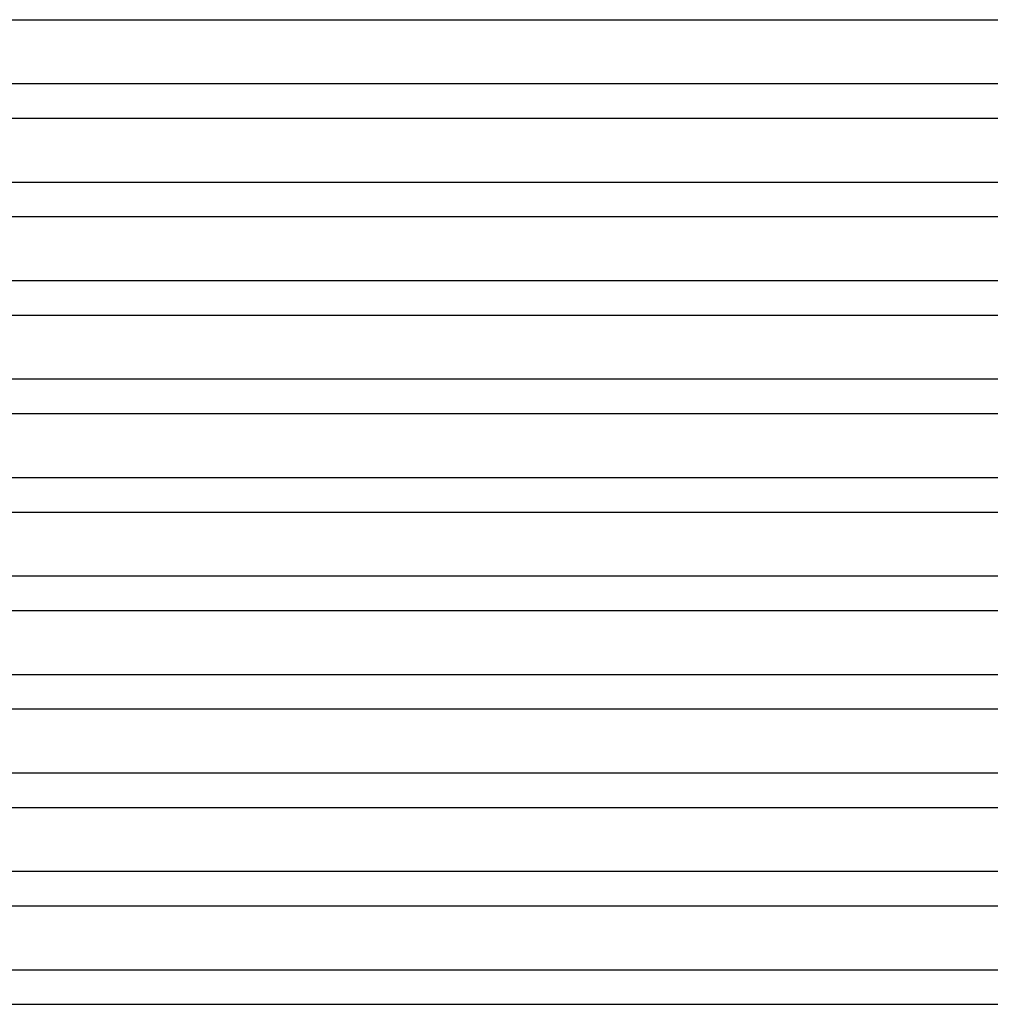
# Model space of a CAD drawing. Header units: millimetres. Extents: x -345 to 345, y -2 to 230.
# Tile 17 of 74: x -113 to 0, y 0 to 115. Entities that reach past the tile are written whole.
import ezdxf

# ---------------------------------------------------------------- set-up
doc = ezdxf.new("R2010")
doc.units = ezdxf.units.MM
doc.layers.add('THICK', color=7, linetype='Continuous')

msp = doc.modelspace()

# ---------------------------------------------------------------- linework, layer by layer
at = {"layer": 'THICK'}
for p, q in [((-119.26, 115), (119.26, 115)), ((123.31, 107.5), (-123.31, 107.5)), ((-122.26, 103.5), (122.26, 103.5)), ((126.15, 96), (-126.15, 96)), ((-125.27, 92), (125.27, 92)), ((129.02, 84.5), (-129.02, 84.5)), ((-128.28, 80.5), (128.28, 80.5)), ((131.91, 73), (-131.91, 73)), ((-131.29, 69), (131.29, 69)), ((134.81, 61.5), (-134.81, 61.5)), ((-134.3, 57.5), (134.3, 57.5)), ((137.73, 50), (-137.73, 50)), ((-137.32, 46), (137.32, 46)), ((140.66, 38.5), (-140.66, 38.5)), ((-140.35, 34.5), (140.35, 34.5)), ((143.6, 27), (-143.6, 27)), ((-143.37, 23), (143.37, 23)), ((146.54, 15.5), (-146.54, 15.5)), ((-146.41, 11.5), (146.41, 11.5)), ((150.9, 4), (-150.9, 4)), ((-151.38, 0), (142.97, 0))]:
    msp.add_line(p, q, dxfattribs=at)

doc.saveas('drawing.dxf')
